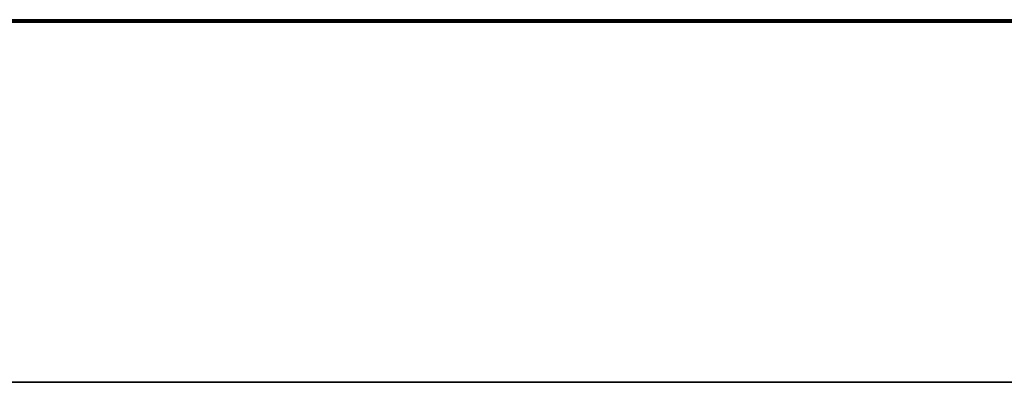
# Model space of a CAD drawing. Extents: x -3.09 to 3.09, y -0.36 to 1.94.
# Tile 31 of 168: x -2.19 to -2.03, y 1.78 to 1.84. Entities that reach past the tile are written whole.
import ezdxf

# ---------------------------------------------------------------- set-up
doc = ezdxf.new("R2010")
doc.units = 0
doc.layers.get('0').update_dxf_attribs({"linetype": 'CONTINUOUS'})

# ---------------------------------------------------------------- blocks, each defined once
blk = doc.blocks.new('*U1')
at = {"extrusion": (0, 1, 0)}
for p, q in [((-3.01875, 1.842, 0.83), (3.01875, 1.842, 0.83)), ((3.01875, 1.842, -0.83), (-3.01875, 1.842, -0.83)), ((-2.92375, 1.842, -0.815), (2.92375, 1.842, -0.815)), ((2.92375, 1.842, 0.815), (-2.92375, 1.842, 0.815)), ((2.92375, 1.842, -0.7525), (-2.92375, 1.842, -0.7525)), ((-2.92375, 1.842, 0.7525), (2.92375, 1.842, 0.7525)), ((2.92375, 1.8416, -0.815), (-2.92375, 1.8416, -0.815)), ((-2.92375, 1.8416, 0.815), (2.92375, 1.8416, 0.815)), ((2.92375, 1.8416, -0.7525), (-2.92375, 1.8416, -0.7525)), ((-2.92375, 1.8416, 0.7525), (2.92375, 1.8416, 0.7525)), ((-2.71875, 1.842, -0.61), (-1.93875, 1.842, -0.61)), ((-1.93875, 1.842, -0.36), (-2.71875, 1.842, -0.36)), ((-1.93875, 1.8418, -0.61), (-2.71875, 1.8418, -0.61)), ((-2.71875, 1.8418, -0.36), (-1.93875, 1.8418, -0.36)), ((-2.45875, 1.842, -0.25), (-0.01875, 1.842, -0.25)), ((-0.01875, 1.842, 0.25), (-2.45875, 1.842, 0.25)), ((-2.45875, 1.8418, 0.25), (-0.01875, 1.8418, 0.25)), ((-0.01875, 1.8418, -0.25), (-2.45875, 1.8418, -0.25)), ((-2.17085, 1.8418, -0.43559), (-2.17493, 1.8418, -0.53559)), ((-2.17493, 1.8418, -0.53559), (-2.16146, 1.8418, -0.53559)), ((-2.16146, 1.8416, -0.53559), (-2.17493, 1.8416, -0.53559)), ((-2.17493, 1.8416, -0.53559), (-2.17085, 1.8416, -0.43559)), ((-2.15607, 1.8418, -0.43559), (-2.17085, 1.8418, -0.43559)), ((-2.17085, 1.8416, -0.43559), (-2.15607, 1.8416, -0.43559)), ((-2.16146, 1.8418, -0.53559), (-2.15876, 1.8418, -0.45257)), ((-2.15876, 1.8416, -0.45257), (-2.16146, 1.8416, -0.53559)), ((-2.15876, 1.8418, -0.45257), (-2.11958, 1.8418, -0.53559)), ((-2.11958, 1.8416, -0.53559), (-2.15876, 1.8416, -0.45257)), ((-2.11721, 1.8418, -0.51837), (-2.15607, 1.8418, -0.43559)), ((-2.15607, 1.8416, -0.43559), (-2.11721, 1.8416, -0.51837)), ((-2.12724, 1.842, 0.51106), (-2.15369, 1.842, 0.41106)), ((-2.15369, 1.842, 0.41106), (-2.14005, 1.842, 0.41106)), ((-2.14005, 1.8416, 0.41106), (-2.15369, 1.8416, 0.41106)), ((-2.15369, 1.8416, 0.41106), (-2.12724, 1.8416, 0.51106)), ((-2.14005, 1.842, 0.41106), (-2.11907, 1.842, 0.49416)), ((-2.11907, 1.8416, 0.49416), (-2.14005, 1.8416, 0.41106)), ((-2.11263, 1.842, 0.51106), (-2.12724, 1.842, 0.51106)), ((-2.12724, 1.8416, 0.51106), (-2.11263, 1.8416, 0.51106)), ((-2.11958, 1.8418, -0.53559), (-2.10603, 1.8418, -0.53559)), ((-2.10603, 1.8416, -0.53559), (-2.11958, 1.8416, -0.53559)), ((-2.11907, 1.842, 0.49416), (-2.09834, 1.842, 0.41106)), ((-2.09834, 1.8416, 0.41106), (-2.11907, 1.8416, 0.49416)), ((-2.11427, 1.8418, -0.43559), (-2.11721, 1.8418, -0.51837)), ((-2.11721, 1.8416, -0.51837), (-2.11427, 1.8416, -0.43559)), ((-2.09885, 1.8418, -0.43559), (-2.11427, 1.8418, -0.43559)), ((-2.11427, 1.8416, -0.43559), (-2.09885, 1.8416, -0.43559)), ((-2.09205, 1.842, 0.42804), (-2.11263, 1.842, 0.51106)), ((-2.11263, 1.8416, 0.51106), (-2.09205, 1.8416, 0.42804)), ((-2.10603, 1.8418, -0.53559), (-2.10334, 1.8418, -0.45167)), ((-2.10334, 1.8416, -0.45167), (-2.10603, 1.8416, -0.53559)), ((-2.10334, 1.8418, -0.45167), (-2.06383, 1.8418, -0.53559)), ((-2.06383, 1.8416, -0.53559), (-2.10334, 1.8416, -0.45167)), ((-2.05076, 1.8418, -0.53559), (-2.09885, 1.8418, -0.43559)), ((-2.09885, 1.8416, -0.43559), (-2.05076, 1.8416, -0.53559)), ((-2.09834, 1.842, 0.41106), (-2.08487, 1.842, 0.41106)), ((-2.08487, 1.8416, 0.41106), (-2.09834, 1.8416, 0.41106)), ((-2.07107, 1.842, 0.51106), (-2.09205, 1.842, 0.42804)), ((-2.09205, 1.8416, 0.42804), (-2.07107, 1.8416, 0.51106)), ((-2.08487, 1.842, 0.41106), (-2.06397, 1.842, 0.49498)), ((-2.06397, 1.8416, 0.49498), (-2.08487, 1.8416, 0.41106)), ((-2.05605, 1.842, 0.51106), (-2.07107, 1.842, 0.51106)), ((-2.07107, 1.8416, 0.51106), (-2.05605, 1.8416, 0.51106)), ((-2.06397, 1.842, 0.49498), (-2.04307, 1.842, 0.41106)), ((-2.04307, 1.8416, 0.41106), (-2.06397, 1.8416, 0.49498)), ((-2.06383, 1.8418, -0.53559), (-2.05076, 1.8418, -0.53559)), ((-2.05076, 1.8416, -0.53559), (-2.06383, 1.8416, -0.53559)), ((-2.03009, 1.842, 0.41106), (-2.05605, 1.842, 0.51106)), ((-2.05605, 1.8416, 0.51106), (-2.03009, 1.8416, 0.41106)), ((-2.03999, 1.8418, -0.43559), (-2.05346, 1.8418, -0.43559)), ((-2.05346, 1.8418, -0.43559), (-2.03036, 1.8418, -0.53559)), ((-2.03036, 1.8416, -0.53559), (-2.05346, 1.8416, -0.43559)), ((-2.05346, 1.8416, -0.43559), (-2.03999, 1.8416, -0.43559)), ((-2.04307, 1.842, 0.41106), (-2.03009, 1.842, 0.41106)), ((-2.03009, 1.8416, 0.41106), (-2.04307, 1.8416, 0.41106)), ((-2.03076, 1.8418, -0.47559), (-2.03999, 1.8418, -0.43559)), ((-2.03999, 1.8416, -0.43559), (-2.03076, 1.8416, -0.47559)), ((-2.01174, 1.8418, -0.47559), (-2.03076, 1.8418, -0.47559)), ((-2.03076, 1.8416, -0.47559), (-2.01174, 1.8416, -0.47559)), ((-2.03036, 1.8418, -0.53559), (-2.00317, 1.8418, -0.53559)), ((-2.00317, 1.8416, -0.53559), (-2.03036, 1.8416, -0.53559))]:
    blk.add_line(p, q, dxfattribs=at)
at = {"extrusion": (0, 0, -1)}
for p, q in [((-3.01875, 1.842, 0.83), (3.01875, 1.842, 0.83)), ((2.92375, 1.842, -0.7525), (-2.92375, 1.842, -0.7525)), ((2.92375, 1.842, 0.815), (-2.92375, 1.842, 0.815)), ((2.92375, 1.8416, -0.7525), (-2.92375, 1.8416, -0.7525)), ((-2.92375, 1.8416, 0.815), (2.92375, 1.8416, 0.815)), ((-1.93875, 1.842, -0.36), (-2.71875, 1.842, -0.36)), ((-2.71875, 1.8418, -0.36), (-1.93875, 1.8418, -0.36)), ((-0.01875, 1.842, 0.25), (-2.45875, 1.842, 0.25)), ((-2.45875, 1.8418, 0.25), (-0.01875, 1.8418, 0.25)), ((-2.15607, 1.8418, -0.43559), (-2.17085, 1.8418, -0.43559)), ((-2.17085, 1.8418, -0.43559), (-2.17085, 1.8416, -0.43559)), ((-2.17085, 1.8416, -0.43559), (-2.15607, 1.8416, -0.43559)), ((-2.15607, 1.8418, -0.43559), (-2.15607, 1.8416, -0.43559)), ((-2.11263, 1.842, 0.51106), (-2.12724, 1.842, 0.51106)), ((-2.12724, 1.842, 0.51106), (-2.12724, 1.8416, 0.51106)), ((-2.12724, 1.8416, 0.51106), (-2.11263, 1.8416, 0.51106)), ((-2.09885, 1.8418, -0.43559), (-2.11427, 1.8418, -0.43559)), ((-2.11427, 1.8418, -0.43559), (-2.11427, 1.8416, -0.43559)), ((-2.11427, 1.8416, -0.43559), (-2.09885, 1.8416, -0.43559)), ((-2.11263, 1.842, 0.51106), (-2.11263, 1.8416, 0.51106)), ((-2.09885, 1.8418, -0.43559), (-2.09885, 1.8416, -0.43559)), ((-2.05605, 1.842, 0.51106), (-2.07107, 1.842, 0.51106)), ((-2.07107, 1.842, 0.51106), (-2.07107, 1.8416, 0.51106)), ((-2.07107, 1.8416, 0.51106), (-2.05605, 1.8416, 0.51106)), ((-2.05605, 1.842, 0.51106), (-2.05605, 1.8416, 0.51106)), ((-2.03999, 1.8418, -0.43559), (-2.05346, 1.8418, -0.43559)), ((-2.05346, 1.8418, -0.43559), (-2.05346, 1.8416, -0.43559)), ((-2.05346, 1.8416, -0.43559), (-2.03999, 1.8416, -0.43559)), ((-2.03999, 1.8418, -0.43559), (-2.03999, 1.8416, -0.43559)), ((-2.01174, 1.8418, -0.47559), (-2.03076, 1.8418, -0.47559)), ((-2.03076, 1.8418, -0.47559), (-2.03076, 1.8416, -0.47559)), ((-2.03076, 1.8416, -0.47559), (-2.01174, 1.8416, -0.47559)), ((-3.03375, 1.782, 0.845), (3.03375, 1.782, 0.845))]:
    blk.add_line(p, q, dxfattribs=at)
for p, q in [((3.01875, 1.842, -0.83), (-3.01875, 1.842, -0.83)), ((-2.92375, 1.842, 0.7525), (2.92375, 1.842, 0.7525)), ((-2.92375, 1.842, -0.815), (2.92375, 1.842, -0.815)), ((-2.92375, 1.8416, 0.7525), (2.92375, 1.8416, 0.7525)), ((2.92375, 1.8416, -0.815), (-2.92375, 1.8416, -0.815)), ((-2.71875, 1.842, -0.61), (-1.93875, 1.842, -0.61)), ((-1.93875, 1.8418, -0.61), (-2.71875, 1.8418, -0.61)), ((-2.45875, 1.842, -0.25), (-0.01875, 1.842, -0.25)), ((-0.01875, 1.8418, -0.25), (-2.45875, 1.8418, -0.25)), ((-2.17493, 1.8418, -0.53559), (-2.16146, 1.8418, -0.53559)), ((-2.17493, 1.8418, -0.53559), (-2.17493, 1.8416, -0.53559)), ((-2.16146, 1.8416, -0.53559), (-2.17493, 1.8416, -0.53559)), ((-2.16146, 1.8418, -0.53559), (-2.16146, 1.8416, -0.53559)), ((-2.15369, 1.842, 0.41106), (-2.14005, 1.842, 0.41106)), ((-2.15369, 1.842, 0.41106), (-2.15369, 1.8416, 0.41106)), ((-2.14005, 1.8416, 0.41106), (-2.15369, 1.8416, 0.41106)), ((-2.14005, 1.842, 0.41106), (-2.14005, 1.8416, 0.41106)), ((-2.11958, 1.8418, -0.53559), (-2.10603, 1.8418, -0.53559)), ((-2.11958, 1.8418, -0.53559), (-2.11958, 1.8416, -0.53559)), ((-2.10603, 1.8416, -0.53559), (-2.11958, 1.8416, -0.53559)), ((-2.10603, 1.8418, -0.53559), (-2.10603, 1.8416, -0.53559)), ((-2.09834, 1.842, 0.41106), (-2.08487, 1.842, 0.41106)), ((-2.09834, 1.842, 0.41106), (-2.09834, 1.8416, 0.41106)), ((-2.08487, 1.8416, 0.41106), (-2.09834, 1.8416, 0.41106)), ((-2.08487, 1.842, 0.41106), (-2.08487, 1.8416, 0.41106)), ((-2.06383, 1.8418, -0.53559), (-2.05076, 1.8418, -0.53559)), ((-2.06383, 1.8418, -0.53559), (-2.06383, 1.8416, -0.53559)), ((-2.05076, 1.8416, -0.53559), (-2.06383, 1.8416, -0.53559)), ((-2.05076, 1.8418, -0.53559), (-2.05076, 1.8416, -0.53559)), ((-2.04307, 1.842, 0.41106), (-2.03009, 1.842, 0.41106)), ((-2.04307, 1.842, 0.41106), (-2.04307, 1.8416, 0.41106)), ((-2.03009, 1.8416, 0.41106), (-2.04307, 1.8416, 0.41106)), ((-2.03036, 1.8418, -0.53559), (-2.00317, 1.8418, -0.53559)), ((-2.03036, 1.8418, -0.53559), (-2.03036, 1.8416, -0.53559)), ((-2.00317, 1.8416, -0.53559), (-2.03036, 1.8416, -0.53559)), ((-2.03009, 1.842, 0.41106), (-2.03009, 1.8416, 0.41106)), ((3.03375, 1.782, -0.845), (-3.03375, 1.782, -0.845))]:
    blk.add_line(p, q)
at = {"extrusion": (0.999168, 0, -0.040782)}
for p, q in [((-2.17085, 1.8418, -0.43559), (-2.17493, 1.8418, -0.53559)), ((-2.17493, 1.8418, -0.53559), (-2.17493, 1.8416, -0.53559)), ((-2.17493, 1.8416, -0.53559), (-2.17085, 1.8416, -0.43559)), ((-2.17085, 1.8418, -0.43559), (-2.17085, 1.8416, -0.43559))]:
    blk.add_line(p, q, dxfattribs=at)
at = {"extrusion": (-0.999474, 0, 0.032431)}
for p, q in [((-2.16146, 1.8418, -0.53559), (-2.15876, 1.8418, -0.45257)), ((-2.16146, 1.8418, -0.53559), (-2.16146, 1.8416, -0.53559)), ((-2.15876, 1.8416, -0.45257), (-2.16146, 1.8416, -0.53559)), ((-2.15876, 1.8418, -0.45257), (-2.15876, 1.8416, -0.45257))]:
    blk.add_line(p, q, dxfattribs=at)
at = {"extrusion": (0.904334, 0, 0.426825)}
for p, q in [((-2.15876, 1.8418, -0.45257), (-2.11958, 1.8418, -0.53559)), ((-2.15876, 1.8418, -0.45257), (-2.15876, 1.8416, -0.45257)), ((-2.11958, 1.8416, -0.53559), (-2.15876, 1.8416, -0.45257)), ((-2.11958, 1.8418, -0.53559), (-2.11958, 1.8416, -0.53559))]:
    blk.add_line(p, q, dxfattribs=at)
at = {"extrusion": (-0.905223, 0, -0.424937)}
for p, q in [((-2.11721, 1.8418, -0.51837), (-2.15607, 1.8418, -0.43559)), ((-2.15607, 1.8418, -0.43559), (-2.15607, 1.8416, -0.43559)), ((-2.15607, 1.8416, -0.43559), (-2.11721, 1.8416, -0.51837)), ((-2.11721, 1.8418, -0.51837), (-2.11721, 1.8416, -0.51837))]:
    blk.add_line(p, q, dxfattribs=at)
at = {"extrusion": (0.966757, 0, -0.255697)}
for p, q in [((-2.12724, 1.842, 0.51106), (-2.15369, 1.842, 0.41106)), ((-2.15369, 1.842, 0.41106), (-2.15369, 1.8416, 0.41106)), ((-2.15369, 1.8416, 0.41106), (-2.12724, 1.8416, 0.51106)), ((-2.12724, 1.842, 0.51106), (-2.12724, 1.8416, 0.51106))]:
    blk.add_line(p, q, dxfattribs=at)
at = {"extrusion": (-0.96958, 0, 0.244776)}
for p, q in [((-2.14005, 1.842, 0.41106), (-2.11907, 1.842, 0.49416)), ((-2.14005, 1.842, 0.41106), (-2.14005, 1.8416, 0.41106)), ((-2.11907, 1.8416, 0.49416), (-2.14005, 1.8416, 0.41106)), ((-2.11907, 1.842, 0.49416), (-2.11907, 1.8416, 0.49416))]:
    blk.add_line(p, q, dxfattribs=at)
at = {"extrusion": (0.970255, 0, 0.242087)}
for p, q in [((-2.11907, 1.842, 0.49416), (-2.09834, 1.842, 0.41106)), ((-2.11907, 1.842, 0.49416), (-2.11907, 1.8416, 0.49416)), ((-2.09834, 1.8416, 0.41106), (-2.11907, 1.8416, 0.49416)), ((-2.09834, 1.842, 0.41106), (-2.09834, 1.8416, 0.41106))]:
    blk.add_line(p, q, dxfattribs=at)
at = {"extrusion": (0.99937, 0, -0.035481)}
for p, q in [((-2.11427, 1.8418, -0.43559), (-2.11721, 1.8418, -0.51837)), ((-2.11721, 1.8418, -0.51837), (-2.11721, 1.8416, -0.51837)), ((-2.11721, 1.8416, -0.51837), (-2.11427, 1.8416, -0.43559)), ((-2.11427, 1.8418, -0.43559), (-2.11427, 1.8416, -0.43559))]:
    blk.add_line(p, q, dxfattribs=at)
at = {"extrusion": (-0.970646, 0, -0.240514)}
for p, q in [((-2.09205, 1.842, 0.42804), (-2.11263, 1.842, 0.51106)), ((-2.11263, 1.842, 0.51106), (-2.11263, 1.8416, 0.51106)), ((-2.11263, 1.8416, 0.51106), (-2.09205, 1.8416, 0.42804)), ((-2.09205, 1.842, 0.42804), (-2.09205, 1.8416, 0.42804))]:
    blk.add_line(p, q, dxfattribs=at)
at = {"extrusion": (-0.999485, 0, 0.032085)}
for p, q in [((-2.10603, 1.8418, -0.53559), (-2.10334, 1.8418, -0.45167)), ((-2.10603, 1.8418, -0.53559), (-2.10603, 1.8416, -0.53559)), ((-2.10334, 1.8416, -0.45167), (-2.10603, 1.8416, -0.53559)), ((-2.10334, 1.8418, -0.45167), (-2.10334, 1.8416, -0.45167))]:
    blk.add_line(p, q, dxfattribs=at)
at = {"extrusion": (0.904739, 0, 0.425967)}
for p, q in [((-2.10334, 1.8418, -0.45167), (-2.06383, 1.8418, -0.53559)), ((-2.10334, 1.8418, -0.45167), (-2.10334, 1.8416, -0.45167)), ((-2.06383, 1.8416, -0.53559), (-2.10334, 1.8416, -0.45167)), ((-2.06383, 1.8418, -0.53559), (-2.06383, 1.8416, -0.53559))]:
    blk.add_line(p, q, dxfattribs=at)
at = {"extrusion": (-0.901236, 0, -0.433329)}
for p, q in [((-2.05076, 1.8418, -0.53559), (-2.09885, 1.8418, -0.43559)), ((-2.09885, 1.8418, -0.43559), (-2.09885, 1.8416, -0.43559)), ((-2.09885, 1.8416, -0.43559), (-2.05076, 1.8416, -0.53559)), ((-2.05076, 1.8418, -0.53559), (-2.05076, 1.8416, -0.53559))]:
    blk.add_line(p, q, dxfattribs=at)
at = {"extrusion": (0.969523, 0, -0.245002)}
for p, q in [((-2.07107, 1.842, 0.51106), (-2.09205, 1.842, 0.42804)), ((-2.09205, 1.842, 0.42804), (-2.09205, 1.8416, 0.42804)), ((-2.09205, 1.8416, 0.42804), (-2.07107, 1.8416, 0.51106)), ((-2.07107, 1.842, 0.51106), (-2.07107, 1.8416, 0.51106))]:
    blk.add_line(p, q, dxfattribs=at)
at = {"extrusion": (-0.970364, 0, 0.241647)}
for p, q in [((-2.08487, 1.842, 0.41106), (-2.06397, 1.842, 0.49498)), ((-2.08487, 1.842, 0.41106), (-2.08487, 1.8416, 0.41106)), ((-2.06397, 1.8416, 0.49498), (-2.08487, 1.8416, 0.41106)), ((-2.06397, 1.842, 0.49498), (-2.06397, 1.8416, 0.49498))]:
    blk.add_line(p, q, dxfattribs=at)
at = {"extrusion": (0.970364, 0, 0.241647)}
for p, q in [((-2.06397, 1.842, 0.49498), (-2.04307, 1.842, 0.41106)), ((-2.06397, 1.842, 0.49498), (-2.06397, 1.8416, 0.49498)), ((-2.04307, 1.8416, 0.41106), (-2.06397, 1.8416, 0.49498)), ((-2.04307, 1.842, 0.41106), (-2.04307, 1.8416, 0.41106))]:
    blk.add_line(p, q, dxfattribs=at)
at = {"extrusion": (-0.967919, 0, -0.251264)}
for p, q in [((-2.03009, 1.842, 0.41106), (-2.05605, 1.842, 0.51106)), ((-2.05605, 1.842, 0.51106), (-2.05605, 1.8416, 0.51106)), ((-2.05605, 1.8416, 0.51106), (-2.03009, 1.8416, 0.41106)), ((-2.03009, 1.842, 0.41106), (-2.03009, 1.8416, 0.41106))]:
    blk.add_line(p, q, dxfattribs=at)
at = {"extrusion": (0.974338, 0, 0.225092)}
for p, q in [((-2.05346, 1.8418, -0.43559), (-2.03036, 1.8418, -0.53559)), ((-2.05346, 1.8418, -0.43559), (-2.05346, 1.8416, -0.43559)), ((-2.03036, 1.8416, -0.53559), (-2.05346, 1.8416, -0.43559)), ((-2.03036, 1.8418, -0.53559), (-2.03036, 1.8416, -0.53559))]:
    blk.add_line(p, q, dxfattribs=at)
at = {"extrusion": (-0.974425, 0, -0.224714)}
for p, q in [((-2.03076, 1.8418, -0.47559), (-2.03999, 1.8418, -0.43559)), ((-2.03999, 1.8418, -0.43559), (-2.03999, 1.8416, -0.43559)), ((-2.03999, 1.8416, -0.43559), (-2.03076, 1.8416, -0.47559)), ((-2.03076, 1.8418, -0.47559), (-2.03076, 1.8416, -0.47559))]:
    blk.add_line(p, q, dxfattribs=at)
at = {"extrusion": (0, -1, 0)}
for p, q in [((-3.03375, 1.782, 0.845), (3.03375, 1.782, 0.845)), ((3.03375, 1.782, -0.845), (-3.03375, 1.782, -0.845))]:
    blk.add_line(p, q, dxfattribs=at)

msp = doc.modelspace()

# ---------------------------------------------------------------- block references
msp.add_blockref('*U1', (0, 0))

doc.saveas('drawing.dxf')
